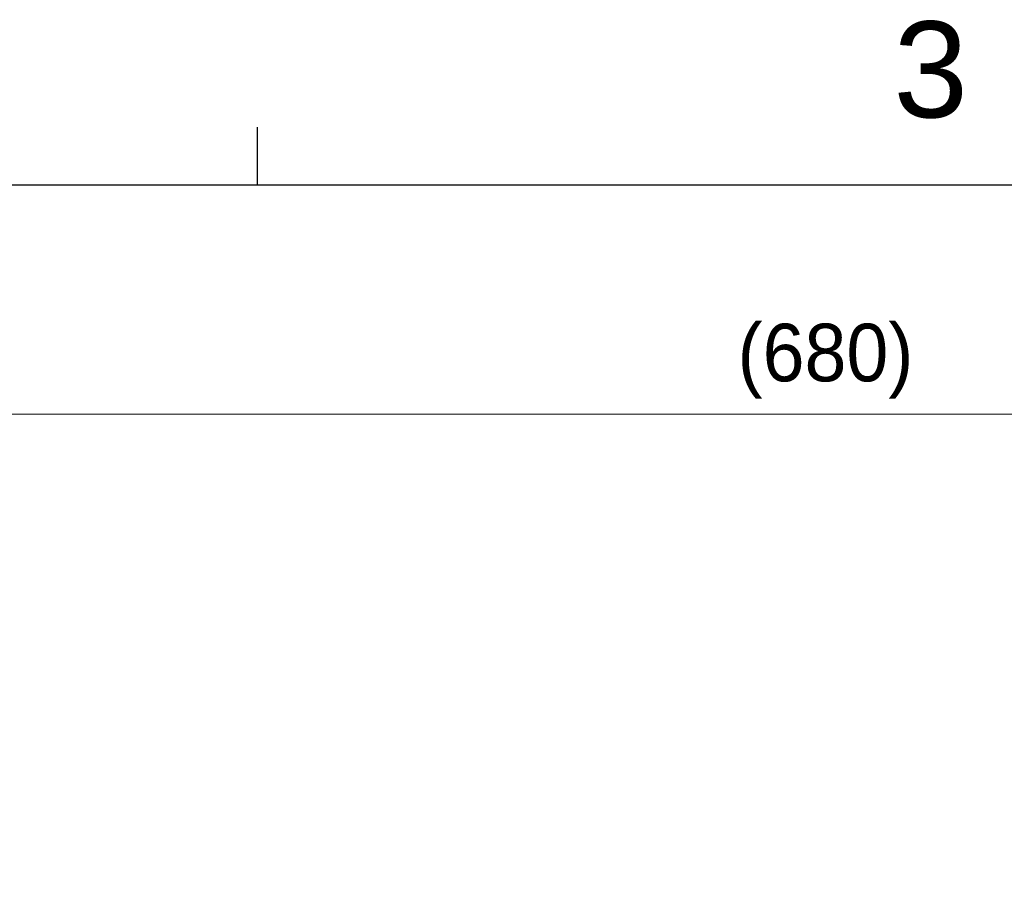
# Model space of a CAD drawing. Header units: millimetres. Extents: x 14 to 2347, y 26 to 1654.
# Tile 46 of 61: x 574 to 780, y 1472 to 1654. Entities that reach past the tile are written whole.
import ezdxf
from ezdxf.enums import TextEntityAlignment as Align

# ---------------------------------------------------------------- set-up
doc = ezdxf.new("R2010")
doc.units = ezdxf.units.MM
doc.header["$LTSCALE"] = 4
doc.layers.get('0').update_dxf_attribs({"lineweight": 25})
doc.layers.add('標註(ISO)', color=7, linetype='Continuous', lineweight=9)
doc.styles.add('temp', font='txt')
doc.styles.add('TEXTSTYLE_1_90', font='arial.ttf')
doc.dimstyles.new('工研院N500', dxfattribs={"dimscale": 4, "dimtxt": 3, "dimasz": 2.5, "dimexe": 1, "dimexo": 1, "dimgap": 0.762, "dimtad": 1, "dimdec": 3, "dimrnd": 1e-08, "dimdsep": 46, "dimtxsty": 'temp', "dimcen": 0.09, "dimdle": 10, "dimclrd": 1, "dimclre": 1, "dimclrt": 7, "dimazin": 2, "dimtfac": 0.666667, "dimtdec": 3, "dimtmove": 0, "dimatfit": 3, "dimfxl": 1, "dimtolj": 1, "dimlwd": 15, "dimlwe": 15, "dimarcsym": 0})

# ---------------------------------------------------------------- blocks, each defined once
blk = doc.blocks.new('圖框 A2')
at = {"color": 3, "linetype": 'Continuous', "true_color": 0x00ff00}
for p, q in [((156, 405), (156, 408)), ((15, 405), (579, 405))]:
    blk.add_line(p, q, dxfattribs=at)
at = {"color": 1, "true_color": 0xff0000, "style": 'TEXTSTYLE_1_90'}
blk.add_text('3', height=5, dxfattribs=at).set_placement((191.062581, 408.50499), align=Align.CENTER)
blk = doc.blocks.new('*D36')
at = {"layer": 'Defpoints', "color": 0, "linetype": 'Continuous', "transparency": 16777216}
for p in [(1077.99, 1572.21), (404.79, 1405.82), (1077.99, 1382.01)]:
    blk.add_point(p, dxfattribs=at)
at = {"layer": '標註(ISO)', "color": 1, "linetype": 'Continuous', "lineweight": 15, "transparency": 16777216}
for p, q in [((404.79, 1409.82), (404.79, 1576.21)), ((1077.99, 1386.01), (1077.99, 1576.21)), ((414.79, 1572.21), (1067.99, 1572.21))]:
    blk.add_line(p, q, dxfattribs=at)
at = {"layer": '標註(ISO)', "color": 1, "linetype": 'Continuous', "transparency": 16777216}
for points in [[(414.79, 1573.87), (414.79, 1570.54), (404.79, 1572.21)], [(1067.99, 1573.87), (1067.99, 1570.54), (1077.99, 1572.21)]]:
    blk.add_solid(points, dxfattribs=at)
at = {"layer": '標註(ISO)', "color": 7, "linetype": 'Continuous', "lineweight": 18, "transparency": 16777216, "insert": (724, 1591.04), "char_height": 12, "attachment_point": 1, "style": 'temp'}
blk.add_mtext('\\A1;\\f新細明體|b0|i0;\\H12.0000;(680)', dxfattribs=at)

msp = doc.modelspace()

# ---------------------------------------------------------------- block references
at = {"xscale": 4, "yscale": 4, "zscale": 4}
msp.add_blockref('圖框 A2', (0, 0), dxfattribs=at)

# ---------------------------------------------------------------- dimensions: what is measured, and where the dimension line sits
at = {"layer": '標註(ISO)', "color": 1, "linetype": 'Continuous', "lineweight": 18, "true_color": 0xff0000}
dim = msp.add_linear_dim(base=(1077.99098, 1572.20693), p1=(404.78887, 1405.81552), p2=(1077.99098, 1382.00719), angle=180, text='\\f新細明體|b0|i0;\\H12.0000;(<>)', dimstyle='工研院N500', override={"dimgap": 0.762, "dimdec": 3, "dimlfac": 1.010098, "dimtol": 0, "dimlim": 0, "dimtp": 0, "dimtm": 0, "dimtdec": 3, "dimtofl": 0, "dimatfit": 1}, dxfattribs=at)
dim.commit()
dim.dimension.update_dxf_attribs({"geometry": '*D36', "text_midpoint": (741.38993, 1572.20693), "dimtype": 160})

doc.saveas('drawing.dxf')
